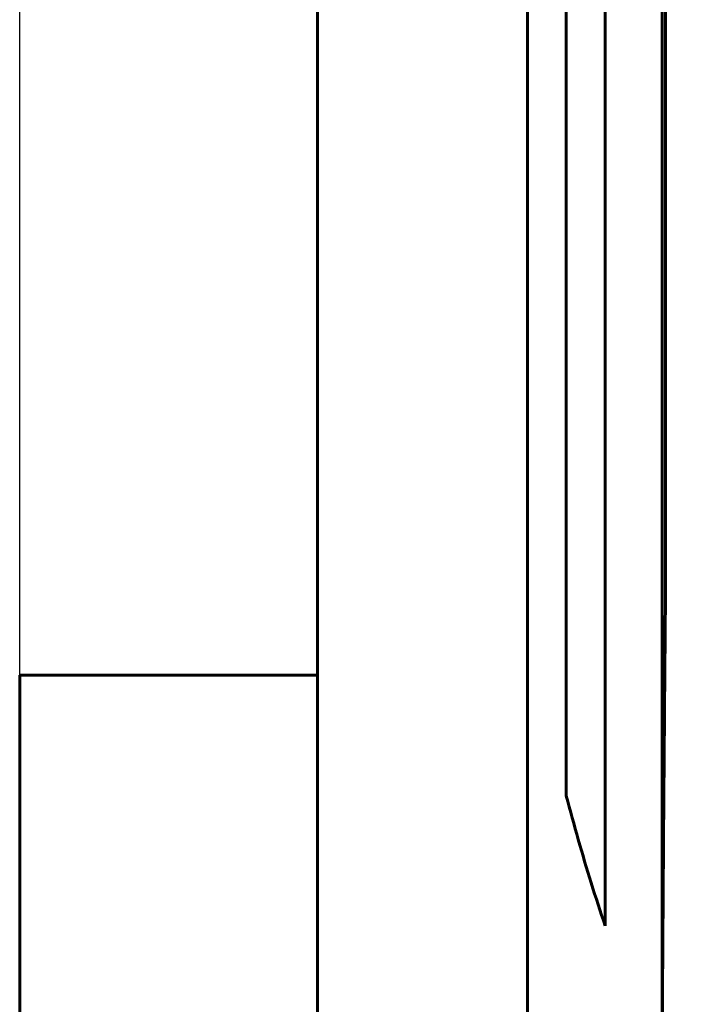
# Model space of a CAD drawing. Header units: millimetres. Extents: x 0 to 420, y 0 to 297.
# Tile 15 of 19: x 224 to 239, y 148 to 171. Entities that reach past the tile are written whole.
import ezdxf

# ---------------------------------------------------------------- set-up
doc = ezdxf.new("R2010")
doc.units = ezdxf.units.MM
doc.linetypes.add('K5LT_BASIC', pattern=[0])
doc.linetypes.add('K5LT_THIN', pattern=[0])
doc.layers.add('Системный слой', color=7, linetype='Continuous')
doc.styles.add('KDIMTEXTSTYLE', font='GOST_AU.SHX', dxfattribs={"width": 0.96, "oblique": 15, "height": 5})
doc.dimstyles.new('KDIMSTYLE (1.00)', dxfattribs={"dimtxt": 5, "dimasz": 1, "dimexe": 2, "dimexo": 0, "dimgap": 1, "dimtad": 1, "dimtxsty": 'KDIMTEXTSTYLE', "dimsah": 1, "dimcen": 0, "dimdle": 1, "dimadec": 0, "dimazin": 0, "dimtfac": 0.667, "dimtmove": 0, "dimatfit": 3, "dimfxl": 1, "dimtvp": 1, "dimtolj": 1, "dimtzin": 0, "dimarcsym": 0})

# ---------------------------------------------------------------- blocks, each defined once
blk = doc.blocks.new('KDIMARROW_01')
at = {"layer": 'Системный слой'}
blk.add_hatch(color=0, dxfattribs=at).paths.add_polyline_path([(0, 0), (-5, 0.658), (-4.5, 0), (-5, -0.658)])
at = {"layer": 'Системный слой', "color": 0, "linetype": 'K5LT_THIN', "lineweight": 18}
for p, q in [((-4.5, 0), (-5, 0.658)), ((-5, 0.658), (0, 0)), ((0, 0), (-5, -0.658)), ((-5, -0.658), (-4.5, 0)), ((0, 0), (-1, 0))]:
    blk.add_line(p, q, dxfattribs=at)

msp = doc.modelspace()

# ---------------------------------------------------------------- linework, layer by layer
at = {"layer": 'Системный слой', "color": 150, "linetype": 'K5LT_BASIC', "lineweight": 60, "true_color": 0x0080ff}
for p, q in [((230.879, 220.198), (230.879, 120.643)), ((236.638, 164.99), (236.638, 217.343)), ((237.538, 217.343), (237.538, 162.025)), ((238.938, 158.739), (238.938, 217.343)), ((235.738, 145.343), (235.738, 216.343)), ((238.855, 146.607), (238.855, 216.234)), ((236.638, 163.648), (236.638, 164.99)), ((236.638, 153.055), (236.638, 163.648)), ((237.538, 162.025), (237.538, 160.753)), ((237.538, 160.753), (237.538, 150.044)), ((223.979, 155.853), (223.979, 155.353)), ((223.979, 155.853), (230.879, 155.853)), ((223.979, 155.353), (223.979, 137.953))]:
    msp.add_line(p, q, dxfattribs=at)
for points in [[(238.933, 157.564), (238.934, 157.691), (238.936, 157.949), (238.938, 158.341), (238.938, 158.606), (238.938, 158.739)], [(238.908, 154.524), (238.91, 154.857), (238.916, 155.527), (238.924, 156.54), (238.93, 157.222), (238.933, 157.564)], [(238.855, 146.607), (238.86, 147.513), (238.871, 149.308), (238.888, 151.947), (238.901, 153.671), (238.908, 154.524)], [(236.638, 153.055), (236.726, 152.717), (236.911, 152.043), (237.211, 151.039), (237.426, 150.375), (237.538, 150.044)]]:
    msp.add_open_spline(points, degree=3, dxfattribs=at)

# ---------------------------------------------------------------- dimensions: what is measured, and where the dimension line sits
at = {"layer": 'Системный слой', "color": 7}
msp.add_linear_dim(base=(223.979, 230.498), p1=(254.965, 148.619), p2=(223.979, 155.353), location=(239.472, 230.498), text='\\H5.0;\\W0.965;\\Q15;\\H5.0;\\W0.965;\\Q15;\\Q15;Г', dimstyle='KDIMSTYLE (1.00)', override={"dimexo": 0, "dimblk1": 'KDIMARROW_01', "dimblk2": 'KDIMARROW_01', "dimse1": 0, "dimse2": 0, "dimclrt": 7, "dimtolj": 1}, dxfattribs=at).render()

doc.saveas('drawing.dxf')
